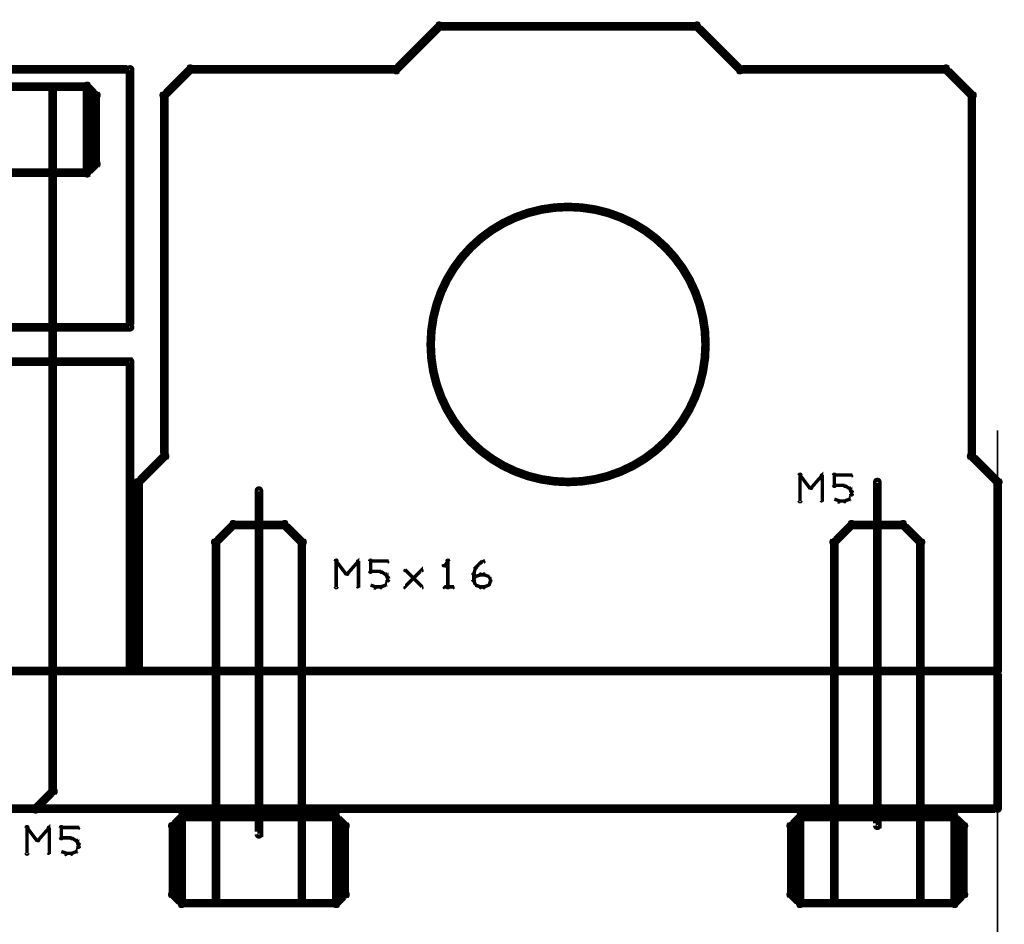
# Model space of a CAD drawing. Extents: x 26 to 524, y 33 to 520.
# Tile 14 of 95: x 174 to 231, y 64 to 117. Entities that reach past the tile are written whole.
import ezdxf

# ---------------------------------------------------------------- set-up
doc = ezdxf.new("R2010")
doc.units = 0
for name, color, linetype in [('BOTTOM', 22, 'CONTINUOUS'), ('DIMENSIONS', 3, 'CONTINUOUS'), ('DRAWING', 1, 'CONTINUOUS'), ('OUTLINES', 5, 'CONTINUOUS')]:
    doc.layers.add(name, color=color, linetype=linetype)

msp = doc.modelspace()

# ---------------------------------------------------------------- linework, layer by layer
at = {"layer": 'BOTTOM', "color": 251}
msp.add_lwpolyline([(205.5, 105.9, 0.3, 0.3, 1), (205.5, 106.1, 0, 0, 0), (205.5, 106, 0, 0, 0), (205.5, 106, 0.5, 0.5, 1), (205.5, 90, 0, 0, 0), (205.5, 90, 0.3, 0.3, 0), (205.5, 89.9, 0.3, 0.3, 1), (205.5, 90.1, 0, 0, 0), (205.5, 90.1, 0.3, 0.3, 1), (205.5, 89.9, 0, 0, 0), (205.5, 90, 0, 0, 0), (205.5, 90, 0.5, 0.5, 1), (205.5, 106, 0.5, 0.5, 0), (205.5, 106, 0, 0, 0), (205.5, 106, 0.3, 0.3, 0), (205.5, 106.1, 0.3, 0.3, 1), (205.5, 105.9, 0, 0, 0)], format="xyseb", close=True, dxfattribs=at)
at = {"layer": 'DIMENSIONS', "color": 94}
msp.add_lwpolyline([(230.5, 93, 0.1, 0.1, 1), (230.5, 93, 0, 0, 0), (230.5, 93, 0, 0, 0), (230.5, 93, 0.1, 0.1, 0), (230.5, 43.5, 0.1, 0.1, 0), (230.5, 43.5, 0, 0, 0), (230.5, 43.5, 0.1, 0.1, 0), (230.5, 43.5, 0.1, 0.1, 1), (230.5, 43.5, 0, 0, 0)], format="xyseb", dxfattribs=at)
at = {"layer": 'DRAWING', "color": 2}
for points in [[(223.6, 90, 0.3, 0.3, 1), (223.4, 90, 0, 0, 0), (223.5, 90, 0, 0, 0), (223.5, 90, 0.5, 0.5, 0), (223.5, 70, 0.5, 0.5, 0), (223.5, 70, 0, 0, 0), (223.5, 70, 0.3, 0.3, 0), (223.4, 70, 0.3, 0.3, 1), (223.6, 70, 0, 0, 0)], [(187.6, 89.5, 0.3, 0.3, 1), (187.4, 89.5, 0, 0, 0), (187.5, 89.5, 0, 0, 0), (187.5, 89.5, 0.5, 0.5, 0), (187.5, 69.5, 0.5, 0.5, 0), (187.5, 69.5, 0, 0, 0), (187.5, 69.5, 0.3, 0.3, 0), (187.4, 69.5, 0.3, 0.3, 1), (187.6, 69.5, 0, 0, 0)], [(75.5, 71, 0.5, 0.5, 0), (230.5, 71, 0, 0, 0), (230.5, 71, 0.3, 0.3, 0), (230.5, 70.9, 0.3, 0.3, 1), (230.5, 71.1, 0, 0, 0), (230.4, 71, 0.3, 0.3, 1), (230.6, 71, 0, 0, 0), (230.5, 71, 0, 0, 0), (230.5, 71, 0.5, 0.5, 0), (230.5, 79, 0, 0, 0), (230.5, 79, 0.3, 0.3, 0), (230.6, 79, 0.3, 0.3, 1), (230.4, 79, 0, 0, 0), (230.5, 78.9, 0.3, 0.3, 1), (230.5, 79.1, 0, 0, 0), (230.5, 79, 0, 0, 0), (230.5, 79, 0.5, 0.5, 0), (75.5, 79, 0, 0, 0)], [(173.9, 68.4, 0.1, 0.1, 1), (174.1, 68.4, 0, 0, 0), (174, 68.4, 0, 0, 0), (174, 68.4, 0.2, 0.2, 0), (174, 69.9, 0.2, 0.2, 0), (174, 69.9, 0, 0, 0), (174, 69.9, 0.1, 0.1, 0), (174.1, 69.9, 0.1, 0.1, 1), (173.9, 69.9, 0, 0, 0)], [(174, 69.9, 0.1, 0.1, 1), (174, 69.8, 0, 0, 0), (174, 69.9, 0, 0, 0), (174, 69.9, 0.2, 0.2, 0), (174.6, 69.1, 0.2, 0.2, 0), (174.6, 69.1, 0, 0, 0), (174.6, 69.1, 0.1, 0.1, 0), (174.6, 69.1, 0.1, 0.1, 1), (174.7, 69.2, 0, 0, 0)], [(174.6, 69.2, 0.1, 0.1, 1), (174.7, 69.1, 0, 0, 0), (174.6, 69.1, 0, 0, 0), (174.6, 69.1, 0.2, 0.2, 0), (175.3, 69.9, 0.2, 0.2, 0), (175.3, 69.9, 0, 0, 0), (175.3, 69.9, 0.1, 0.1, 0), (175.3, 69.8, 0.1, 0.1, 1), (175.2, 69.9, 0, 0, 0)], [(175.3, 69.9, 0.1, 0.1, 1), (175.2, 69.9, 0, 0, 0), (175.3, 69.9, 0, 0, 0), (175.3, 69.9, 0.2, 0.2, 0), (175.3, 68.4, 0.2, 0.2, 0), (175.3, 68.4, 0, 0, 0), (175.3, 68.4, 0.1, 0.1, 0), (175.2, 68.4, 0.1, 0.1, 1), (175.3, 68.4, 0, 0, 0)], [(175.9, 69.3, 0.1, 0.1, 1), (176.1, 69.3, 0, 0, 0), (176, 69.3, 0, 0, 0), (176, 69.3, 0.2, 0.2, 0), (176, 69.9, 0.2, 0.2, 0), (176, 69.9, 0, 0, 0), (176, 69.9, 0.1, 0.1, 0), (176.1, 69.9, 0.1, 0.1, 1), (175.9, 69.9, 0, 0, 0)], [(176, 69.9, 0.1, 0.1, 1), (176, 69.8, 0, 0, 0), (176, 69.9, 0, 0, 0), (176, 69.9, 0.2, 0.2, 0), (177, 69.9, 0.2, 0.2, 0), (177, 69.9, 0, 0, 0), (177, 69.9, 0.1, 0.1, 0), (177, 69.8, 0.1, 0.1, 1), (177, 69.9, 0, 0, 0)], [(176.6, 69.2, 0.1, 0.1, 1), (176.6, 69.3, 0, 0, 0), (176.6, 69.3, 0, 0, 0), (176.6, 69.3, 0.2, 0.2, 0), (176, 69.3, 0.2, 0.2, 0), (176, 69.3, 0, 0, 0), (176, 69.3, 0.1, 0.1, 0), (176, 69.3, 0.1, 0.1, 1), (176, 69.2, 0, 0, 0)], [(176.9, 69.1, 0.1, 0.1, 1), (176.9, 69.2, 0, 0, 0), (176.9, 69.1, 0, 0, 0), (176.9, 69.1, 0.2, 0.2, 0), (176.6, 69.3, 0.2, 0.2, 0), (176.6, 69.3, 0, 0, 0), (176.6, 69.3, 0.1, 0.1, 0), (176.6, 69.3, 0.1, 0.1, 1), (176.6, 69.2, 0, 0, 0)], [(176.8, 68.5, 0.1, 0.1, 1), (176.9, 68.5, 0, 0, 0), (176.9, 68.5, 0, 0, 0), (176.9, 68.5, 0.2, 0.2, 0), (177, 68.8, 0.2, 0.2, 0), (177, 68.8, 0, 0, 0), (177, 68.8, 0.1, 0.1, 0), (177, 68.7, 0.1, 0.1, 1), (177, 68.8, 0, 0, 0)], [(177, 68.9, 0.1, 0.1, 1), (177, 68.9, 0, 0, 0), (177, 68.9, 0, 0, 0), (177, 68.9, 0.2, 0.2, 0), (176.9, 69.1, 0.2, 0.2, 0), (176.9, 69.1, 0, 0, 0), (176.9, 69.1, 0.1, 0.1, 0), (176.9, 69.1, 0.1, 0.1, 1), (176.8, 69.1, 0, 0, 0)], [(176.9, 68.8, 0.1, 0.1, 1), (177.1, 68.8, 0, 0, 0), (177, 68.8, 0, 0, 0), (177, 68.8, 0.2, 0.2, 0), (177, 68.9, 0.2, 0.2, 0), (177, 68.9, 0, 0, 0), (177, 68.9, 0.1, 0.1, 0), (177.1, 68.9, 0.1, 0.1, 1), (176.9, 68.9, 0, 0, 0)], [(176, 68.5, 0.1, 0.1, 1), (176, 68.5, 0, 0, 0), (176, 68.5, 0, 0, 0), (176, 68.5, 0.2, 0.2, 0), (176.3, 68.4, 0.2, 0.2, 0), (176.3, 68.4, 0, 0, 0), (176.3, 68.4, 0.1, 0.1, 0), (176.2, 68.3, 0.1, 0.1, 1), (176.3, 68.4, 0, 0, 0)], [(176.3, 68.4, 0.1, 0.1, 1), (176.3, 68.3, 0, 0, 0), (176.3, 68.4, 0, 0, 0), (176.3, 68.4, 0.2, 0.2, 0), (176.6, 68.4, 0.2, 0.2, 0), (176.6, 68.4, 0, 0, 0), (176.6, 68.4, 0.1, 0.1, 0), (176.6, 68.3, 0.1, 0.1, 1), (176.6, 68.4, 0, 0, 0)], [(176.6, 68.4, 0.1, 0.1, 1), (176.6, 68.3, 0, 0, 0), (176.6, 68.4, 0, 0, 0), (176.6, 68.4, 0.2, 0.2, 0), (176.9, 68.5, 0.2, 0.2, 0), (176.9, 68.5, 0, 0, 0), (176.9, 68.5, 0.1, 0.1, 0), (176.9, 68.5, 0.1, 0.1, 1), (176.9, 68.5, 0, 0, 0)]]:
    msp.add_lwpolyline(points, format="xyseb", dxfattribs=at)
at = {"layer": 'OUTLINES', "color": 11}
for points in [[(230.4, 89.9, 0.3, 0.3, 1), (230.6, 90.1, 0, 0, 0), (230.5, 90, 0, 0, 0), (230.5, 90, 0.5, 0.5, 0), (229, 91.5, 0, 0, 0), (229, 91.5, 0.3, 0.3, 0), (229.1, 91.6, 0.3, 0.3, 1), (228.9, 91.4, 0, 0, 0), (228.9, 91.5, 0.3, 0.3, 1), (229.1, 91.5, 0, 0, 0), (229, 91.5, 0, 0, 0), (229, 91.5, 0.5, 0.5, 0), (229, 112.5, 0, 0, 0), (229, 112.5, 0.3, 0.3, 0), (229.1, 112.5, 0.3, 0.3, 1), (228.9, 112.5, 0, 0, 0), (228.9, 112.4, 0.3, 0.3, 1), (229.1, 112.6, 0, 0, 0), (229, 112.5, 0, 0, 0), (229, 112.5, 0.5, 0.5, 0), (227.5, 114, 0, 0, 0), (227.5, 114, 0.3, 0.3, 0), (227.6, 114.1, 0.3, 0.3, 1), (227.4, 113.9, 0, 0, 0), (227.5, 113.9, 0.3, 0.3, 1), (227.5, 114.1, 0, 0, 0), (227.5, 114, 0, 0, 0), (227.5, 114, 0.5, 0.5, 0), (215.5, 114, 0, 0, 0), (215.5, 114, 0.3, 0.3, 0), (215.5, 114.1, 0.3, 0.3, 1), (215.5, 113.9, 0, 0, 0), (215.4, 113.9, 0.3, 0.3, 1), (215.6, 114.1, 0, 0, 0), (215.5, 114, 0, 0, 0), (215.5, 114, 0.5, 0.5, 0), (213, 116.5, 0, 0, 0), (213, 116.5, 0.3, 0.3, 0), (213.1, 116.6, 0.3, 0.3, 1), (212.9, 116.4, 0, 0, 0), (213, 116.4, 0.3, 0.3, 1), (213, 116.6, 0, 0, 0), (213, 116.5, 0, 0, 0), (213, 116.5, 0.5, 0.5, 0), (198, 116.5, 0, 0, 0), (198, 116.5, 0.3, 0.3, 0), (198, 116.6, 0.3, 0.3, 1), (198, 116.4, 0, 0, 0), (198.1, 116.4, 0.3, 0.3, 1), (197.9, 116.6, 0, 0, 0), (198, 116.5, 0, 0, 0), (198, 116.5, 0.5, 0.5, 0), (195.5, 114, 0, 0, 0), (195.5, 114, 0.3, 0.3, 0), (195.4, 114.1, 0.3, 0.3, 1), (195.6, 113.9, 0, 0, 0), (195.5, 113.9, 0.3, 0.3, 1), (195.5, 114.1, 0, 0, 0), (195.5, 114, 0, 0, 0), (195.5, 114, 0.5, 0.5, 0), (183.5, 114, 0, 0, 0), (183.5, 114, 0.3, 0.3, 0), (183.5, 114.1, 0.3, 0.3, 1), (183.5, 113.9, 0, 0, 0), (183.6, 113.9, 0.3, 0.3, 1), (183.4, 114.1, 0, 0, 0), (183.5, 114, 0, 0, 0), (183.5, 114, 0.5, 0.5, 0), (182, 112.5, 0, 0, 0), (182, 112.5, 0.3, 0.3, 0), (181.9, 112.6, 0.3, 0.3, 1), (182.1, 112.4, 0, 0, 0), (182.1, 112.5, 0.3, 0.3, 1), (181.9, 112.5, 0, 0, 0), (182, 112.5, 0, 0, 0), (182, 112.5, 0.5, 0.5, 0), (182, 91.5, 0, 0, 0), (182, 91.5, 0.3, 0.3, 0), (181.9, 91.5, 0.3, 0.3, 1), (182.1, 91.5, 0, 0, 0), (182.1, 91.4, 0.3, 0.3, 1), (181.9, 91.6, 0, 0, 0), (182, 91.5, 0, 0, 0), (182, 91.5, 0.5, 0.5, 0), (180.5, 90, 0, 0, 0), (180.5, 90, 0.3, 0.3, 0), (180.4, 90.1, 0.3, 0.3, 1), (180.6, 89.9, 0, 0, 0), (180.6, 90, 0.3, 0.3, 1), (180.4, 90, 0, 0, 0), (180.5, 90, 0, 0, 0), (180.5, 90, 0.5, 0.5, 0), (180.5, 79, 0, 0, 0), (180.5, 79, 0.3, 0.3, 0), (180.4, 79, 0.3, 0.3, 1), (180.6, 79, 0, 0, 0), (180.5, 79.1, 0.3, 0.3, 1), (180.5, 78.9, 0, 0, 0), (180.5, 79, 0, 0, 0), (180.5, 79, 0.5, 0.5, 0), (230.5, 79, 0, 0, 0), (230.5, 79, 0.3, 0.3, 0), (230.5, 78.9, 0.3, 0.3, 1), (230.5, 79.1, 0, 0, 0), (230.4, 79, 0.3, 0.3, 1), (230.6, 79, 0, 0, 0), (230.5, 79, 0, 0, 0), (230.5, 79, 0.5, 0.5, 0), (230.5, 90, 0.5, 0.5, 0), (230.5, 90, 0, 0, 0), (230.5, 90, 0.3, 0.3, 0), (230.6, 90, 0.3, 0.3, 1), (230.4, 90, 0, 0, 0)], [(175.6, 108, 0.3, 0.3, -1), (175.4, 108, 0, 0, 0), (175.5, 108, 0, 0, 0), (175.5, 108, 0.5, 0.5, 0), (175.5, 113, 0, 0, 0), (175.5, 113, 0.3, 0.3, 0), (175.4, 113, 0.3, 0.3, -1), (175.6, 113, 0, 0, 0), (175.5, 112.9, 0.3, 0.3, -1), (175.5, 113.1, 0, 0, 0), (175.5, 113, 0, 0, 0), (175.5, 113, 0.5, 0.5, 0), (177.5, 113, 0, 0, 0), (177.5, 113, 0.3, 0.3, 0), (177.5, 113.1, 0.3, 0.3, -1), (177.5, 112.9, 0, 0, 0), (177.4, 113, 0.3, 0.3, -1), (177.6, 113, 0, 0, 0), (177.5, 113, 0, 0, 0), (177.5, 113, 0.5, 0.5, 0), (177.5, 108, 0, 0, 0), (177.5, 108, 0.3, 0.3, 0), (177.6, 108, 0.3, 0.3, -1), (177.4, 108, 0, 0, 0), (177.5, 108.1, 0.3, 0.3, -1), (177.5, 107.9, 0, 0, 0), (177.5, 108, 0, 0, 0), (177.5, 108, 0.5, 0.5, 0), (175.5, 108, 0.5, 0.5, 0), (175.5, 108, 0, 0, 0), (175.5, 108, 0.3, 0.3, 0), (175.5, 107.9, 0.3, 0.3, -1), (175.5, 108.1, 0, 0, 0)], [(189.9, 70.5, 0.3, 0.3, 1), (190.1, 70.5, 0, 0, 0), (190, 70.5, 0, 0, 0), (190, 70.5, 0.5, 0.5, 0), (190, 86.5, 0, 0, 0), (190, 86.5, 0.3, 0.3, 0), (190.1, 86.5, 0.3, 0.3, 1), (189.9, 86.5, 0, 0, 0), (189.9, 86.4, 0.3, 0.3, 1), (190.1, 86.6, 0, 0, 0), (190, 86.5, 0, 0, 0), (190, 86.5, 0.5, 0.5, 0), (189, 87.5, 0, 0, 0), (189, 87.5, 0.3, 0.3, 0), (189.1, 87.6, 0.3, 0.3, 1), (188.9, 87.4, 0, 0, 0), (189, 87.4, 0.3, 0.3, 1), (189, 87.6, 0, 0, 0), (189, 87.5, 0, 0, 0), (189, 87.5, 0.5, 0.5, 0), (186, 87.5, 0, 0, 0), (186, 87.5, 0.3, 0.3, 0), (186, 87.6, 0.3, 0.3, 1), (186, 87.4, 0, 0, 0), (186.1, 87.4, 0.3, 0.3, 1), (185.9, 87.6, 0, 0, 0), (186, 87.5, 0, 0, 0), (186, 87.5, 0.5, 0.5, 0), (185, 86.5, 0, 0, 0), (185, 86.5, 0.3, 0.3, 0), (184.9, 86.6, 0.3, 0.3, 1), (185.1, 86.4, 0, 0, 0), (185.1, 86.5, 0.3, 0.3, 1), (184.9, 86.5, 0, 0, 0), (185, 86.5, 0, 0, 0), (185, 86.5, 0.5, 0.5, 0), (185, 70.5, 0, 0, 0), (185, 70.5, 0.3, 0.3, 0), (184.9, 70.5, 0.3, 0.3, 1), (185.1, 70.5, 0, 0, 0), (185, 70.6, 0.3, 0.3, 1), (185, 70.4, 0, 0, 0), (185, 70.5, 0, 0, 0), (185, 70.5, 0.5, 0.5, 0), (190, 70.5, 0.5, 0.5, 0), (190, 70.5, 0, 0, 0), (190, 70.5, 0.3, 0.3, 0), (190, 70.4, 0.3, 0.3, 1), (190, 70.6, 0, 0, 0)], [(225.9, 70.5, 0.3, 0.3, 1), (226.1, 70.5, 0, 0, 0), (226, 70.5, 0, 0, 0), (226, 70.5, 0.5, 0.5, 0), (226, 86.5, 0, 0, 0), (226, 86.5, 0.3, 0.3, 0), (226.1, 86.5, 0.3, 0.3, 1), (225.9, 86.5, 0, 0, 0), (225.9, 86.4, 0.3, 0.3, 1), (226.1, 86.6, 0, 0, 0), (226, 86.5, 0, 0, 0), (226, 86.5, 0.5, 0.5, 0), (225, 87.5, 0, 0, 0), (225, 87.5, 0.3, 0.3, 0), (225.1, 87.6, 0.3, 0.3, 1), (224.9, 87.4, 0, 0, 0), (225, 87.4, 0.3, 0.3, 1), (225, 87.6, 0, 0, 0), (225, 87.5, 0, 0, 0), (225, 87.5, 0.5, 0.5, 0), (222, 87.5, 0, 0, 0), (222, 87.5, 0.3, 0.3, 0), (222, 87.6, 0.3, 0.3, 1), (222, 87.4, 0, 0, 0), (222.1, 87.4, 0.3, 0.3, 1), (221.9, 87.6, 0, 0, 0), (222, 87.5, 0, 0, 0), (222, 87.5, 0.5, 0.5, 0), (221, 86.5, 0, 0, 0), (221, 86.5, 0.3, 0.3, 0), (220.9, 86.6, 0.3, 0.3, 1), (221.1, 86.4, 0, 0, 0), (221.1, 86.5, 0.3, 0.3, 1), (220.9, 86.5, 0, 0, 0), (221, 86.5, 0, 0, 0), (221, 86.5, 0.5, 0.5, 0), (221, 70.5, 0, 0, 0), (221, 70.5, 0.3, 0.3, 0), (220.9, 70.5, 0.3, 0.3, 1), (221.1, 70.5, 0, 0, 0), (221, 70.6, 0.3, 0.3, 1), (221, 70.4, 0, 0, 0), (221, 70.5, 0, 0, 0), (221, 70.5, 0.5, 0.5, 0), (226, 70.5, 0.5, 0.5, 0), (226, 70.5, 0, 0, 0), (226, 70.5, 0.3, 0.3, 0), (226, 70.4, 0.3, 0.3, 1), (226, 70.6, 0, 0, 0)], [(182.6, 70, 0.3, 0.3, 1), (182.4, 70, 0, 0, 0), (182.5, 70, 0, 0, 0), (182.5, 70, 0.5, 0.5, 0), (182.5, 66, 0, 0, 0), (182.5, 66, 0.3, 0.3, 0), (182.4, 66, 0.3, 0.3, 1), (182.6, 66, 0, 0, 0), (182.6, 66.1, 0.3, 0.3, 1), (182.4, 65.9, 0, 0, 0), (182.5, 66, 0, 0, 0), (182.5, 66, 0.5, 0.5, 0), (183, 65.5, 0, 0, 0), (183, 65.5, 0.3, 0.3, 0), (182.9, 65.4, 0.3, 0.3, 1), (183.1, 65.6, 0, 0, 0), (183, 65.6, 0.3, 0.3, 1), (183, 65.4, 0, 0, 0), (183, 65.5, 0, 0, 0), (183, 65.5, 0.5, 0.5, 0), (192, 65.5, 0, 0, 0), (192, 65.5, 0.3, 0.3, 0), (192, 65.4, 0.3, 0.3, 1), (192, 65.6, 0, 0, 0), (191.9, 65.6, 0.3, 0.3, 1), (192.1, 65.4, 0, 0, 0), (192, 65.5, 0, 0, 0), (192, 65.5, 0.5, 0.5, 0), (192.5, 66, 0, 0, 0), (192.5, 66, 0.3, 0.3, 0), (192.6, 65.9, 0.3, 0.3, 1), (192.4, 66.1, 0, 0, 0), (192.4, 66, 0.3, 0.3, 1), (192.6, 66, 0, 0, 0), (192.5, 66, 0, 0, 0), (192.5, 66, 0.5, 0.5, 0), (192.5, 70, 0, 0, 0), (192.5, 70, 0.3, 0.3, 0), (192.6, 70, 0.3, 0.3, 1), (192.4, 70, 0, 0, 0), (192.4, 69.9, 0.3, 0.3, 1), (192.6, 70.1, 0, 0, 0), (192.5, 70, 0, 0, 0), (192.5, 70, 0.5, 0.5, 0), (192, 70.5, 0, 0, 0), (192, 70.5, 0.3, 0.3, 0), (192.1, 70.6, 0.3, 0.3, 1), (191.9, 70.4, 0, 0, 0), (192, 70.4, 0.3, 0.3, 1), (192, 70.6, 0, 0, 0), (192, 70.5, 0, 0, 0), (192, 70.5, 0.5, 0.5, 0), (183, 70.5, 0, 0, 0), (183, 70.5, 0.3, 0.3, 0), (183, 70.6, 0.3, 0.3, 1), (183, 70.4, 0, 0, 0), (183.1, 70.4, 0.3, 0.3, 1), (182.9, 70.6, 0, 0, 0), (183, 70.5, 0, 0, 0), (183, 70.5, 0.5, 0.5, 0), (182.5, 70, 0.5, 0.5, 0), (182.5, 70, 0, 0, 0), (182.5, 70, 0.3, 0.3, 0), (182.4, 70.1, 0.3, 0.3, 1), (182.6, 69.9, 0, 0, 0)], [(183.1, 70.5, 0.3, 0.3, 1), (182.9, 70.5, 0, 0, 0), (183, 70.5, 0, 0, 0), (183, 70.5, 0.5, 0.5, 0), (183, 65.5, 0, 0, 0), (183, 65.5, 0.3, 0.3, 0), (182.9, 65.5, 0.3, 0.3, 1), (183.1, 65.5, 0, 0, 0), (183, 65.6, 0.3, 0.3, 1), (183, 65.4, 0, 0, 0), (183, 65.5, 0, 0, 0), (183, 65.5, 0.5, 0.5, 0), (185, 65.5, 0, 0, 0), (185, 65.5, 0.3, 0.3, 0), (185, 65.4, 0.3, 0.3, 1), (185, 65.6, 0, 0, 0), (184.9, 65.5, 0.3, 0.3, 1), (185.1, 65.5, 0, 0, 0), (185, 65.5, 0, 0, 0), (185, 65.5, 0.5, 0.5, 0), (185, 70.5, 0, 0, 0), (185, 70.5, 0.3, 0.3, 0), (185.1, 70.5, 0.3, 0.3, 1), (184.9, 70.5, 0, 0, 0), (185, 70.4, 0.3, 0.3, 1), (185, 70.6, 0, 0, 0), (185, 70.5, 0, 0, 0), (185, 70.5, 0.5, 0.5, 0), (183, 70.5, 0.5, 0.5, 0), (183, 70.5, 0, 0, 0), (183, 70.5, 0.3, 0.3, 0), (183, 70.6, 0.3, 0.3, 1), (183, 70.4, 0, 0, 0)], [(190.1, 70.5, 0.3, 0.3, 1), (189.9, 70.5, 0, 0, 0), (190, 70.5, 0, 0, 0), (190, 70.5, 0.5, 0.5, 0), (190, 65.5, 0, 0, 0), (190, 65.5, 0.3, 0.3, 0), (189.9, 65.5, 0.3, 0.3, 1), (190.1, 65.5, 0, 0, 0), (190, 65.6, 0.3, 0.3, 1), (190, 65.4, 0, 0, 0), (190, 65.5, 0, 0, 0), (190, 65.5, 0.5, 0.5, 0), (192, 65.5, 0, 0, 0), (192, 65.5, 0.3, 0.3, 0), (192, 65.4, 0.3, 0.3, 1), (192, 65.6, 0, 0, 0), (191.9, 65.5, 0.3, 0.3, 1), (192.1, 65.5, 0, 0, 0), (192, 65.5, 0, 0, 0), (192, 65.5, 0.5, 0.5, 0), (192, 70.5, 0, 0, 0), (192, 70.5, 0.3, 0.3, 0), (192.1, 70.5, 0.3, 0.3, 1), (191.9, 70.5, 0, 0, 0), (192, 70.4, 0.3, 0.3, 1), (192, 70.6, 0, 0, 0), (192, 70.5, 0, 0, 0), (192, 70.5, 0.5, 0.5, 0), (190, 70.5, 0.5, 0.5, 0), (190, 70.5, 0, 0, 0), (190, 70.5, 0.3, 0.3, 0), (190, 70.6, 0.3, 0.3, 1), (190, 70.4, 0, 0, 0)], [(218.6, 70, 0.3, 0.3, 1), (218.4, 70, 0, 0, 0), (218.5, 70, 0, 0, 0), (218.5, 70, 0.5, 0.5, 0), (218.5, 66, 0, 0, 0), (218.5, 66, 0.3, 0.3, 0), (218.4, 66, 0.3, 0.3, 1), (218.6, 66, 0, 0, 0), (218.6, 66.1, 0.3, 0.3, 1), (218.4, 65.9, 0, 0, 0), (218.5, 66, 0, 0, 0), (218.5, 66, 0.5, 0.5, 0), (219, 65.5, 0, 0, 0), (219, 65.5, 0.3, 0.3, 0), (218.9, 65.4, 0.3, 0.3, 1), (219.1, 65.6, 0, 0, 0), (219, 65.6, 0.3, 0.3, 1), (219, 65.4, 0, 0, 0), (219, 65.5, 0, 0, 0), (219, 65.5, 0.5, 0.5, 0), (228, 65.5, 0, 0, 0), (228, 65.5, 0.3, 0.3, 0), (228, 65.4, 0.3, 0.3, 1), (228, 65.6, 0, 0, 0), (227.9, 65.6, 0.3, 0.3, 1), (228.1, 65.4, 0, 0, 0), (228, 65.5, 0, 0, 0), (228, 65.5, 0.5, 0.5, 0), (228.5, 66, 0, 0, 0), (228.5, 66, 0.3, 0.3, 0), (228.6, 65.9, 0.3, 0.3, 1), (228.4, 66.1, 0, 0, 0), (228.4, 66, 0.3, 0.3, 1), (228.6, 66, 0, 0, 0), (228.5, 66, 0, 0, 0), (228.5, 66, 0.5, 0.5, 0), (228.5, 70, 0, 0, 0), (228.5, 70, 0.3, 0.3, 0), (228.6, 70, 0.3, 0.3, 1), (228.4, 70, 0, 0, 0), (228.4, 69.9, 0.3, 0.3, 1), (228.6, 70.1, 0, 0, 0), (228.5, 70, 0, 0, 0), (228.5, 70, 0.5, 0.5, 0), (228, 70.5, 0, 0, 0), (228, 70.5, 0.3, 0.3, 0), (228.1, 70.6, 0.3, 0.3, 1), (227.9, 70.4, 0, 0, 0), (228, 70.4, 0.3, 0.3, 1), (228, 70.6, 0, 0, 0), (228, 70.5, 0, 0, 0), (228, 70.5, 0.5, 0.5, 0), (219, 70.5, 0, 0, 0), (219, 70.5, 0.3, 0.3, 0), (219, 70.6, 0.3, 0.3, 1), (219, 70.4, 0, 0, 0), (219.1, 70.4, 0.3, 0.3, 1), (218.9, 70.6, 0, 0, 0), (219, 70.5, 0, 0, 0), (219, 70.5, 0.5, 0.5, 0), (218.5, 70, 0.5, 0.5, 0), (218.5, 70, 0, 0, 0), (218.5, 70, 0.3, 0.3, 0), (218.4, 70.1, 0.3, 0.3, 1), (218.6, 69.9, 0, 0, 0)], [(219.1, 70.5, 0.3, 0.3, 1), (218.9, 70.5, 0, 0, 0), (219, 70.5, 0, 0, 0), (219, 70.5, 0.5, 0.5, 0), (219, 65.5, 0, 0, 0), (219, 65.5, 0.3, 0.3, 0), (218.9, 65.5, 0.3, 0.3, 1), (219.1, 65.5, 0, 0, 0), (219, 65.6, 0.3, 0.3, 1), (219, 65.4, 0, 0, 0), (219, 65.5, 0, 0, 0), (219, 65.5, 0.5, 0.5, 0), (221, 65.5, 0, 0, 0), (221, 65.5, 0.3, 0.3, 0), (221, 65.4, 0.3, 0.3, 1), (221, 65.6, 0, 0, 0), (220.9, 65.5, 0.3, 0.3, 1), (221.1, 65.5, 0, 0, 0), (221, 65.5, 0, 0, 0), (221, 65.5, 0.5, 0.5, 0), (221, 70.5, 0, 0, 0), (221, 70.5, 0.3, 0.3, 0), (221.1, 70.5, 0.3, 0.3, 1), (220.9, 70.5, 0, 0, 0), (221, 70.4, 0.3, 0.3, 1), (221, 70.6, 0, 0, 0), (221, 70.5, 0, 0, 0), (221, 70.5, 0.5, 0.5, 0), (219, 70.5, 0.5, 0.5, 0), (219, 70.5, 0, 0, 0), (219, 70.5, 0.3, 0.3, 0), (219, 70.6, 0.3, 0.3, 1), (219, 70.4, 0, 0, 0)], [(226.1, 70.5, 0.3, 0.3, 1), (225.9, 70.5, 0, 0, 0), (226, 70.5, 0, 0, 0), (226, 70.5, 0.5, 0.5, 0), (226, 65.5, 0, 0, 0), (226, 65.5, 0.3, 0.3, 0), (225.9, 65.5, 0.3, 0.3, 1), (226.1, 65.5, 0, 0, 0), (226, 65.6, 0.3, 0.3, 1), (226, 65.4, 0, 0, 0), (226, 65.5, 0, 0, 0), (226, 65.5, 0.5, 0.5, 0), (228, 65.5, 0, 0, 0), (228, 65.5, 0.3, 0.3, 0), (228, 65.4, 0.3, 0.3, 1), (228, 65.6, 0, 0, 0), (227.9, 65.5, 0.3, 0.3, 1), (228.1, 65.5, 0, 0, 0), (228, 65.5, 0, 0, 0), (228, 65.5, 0.5, 0.5, 0), (228, 70.5, 0, 0, 0), (228, 70.5, 0.3, 0.3, 0), (228.1, 70.5, 0.3, 0.3, 1), (227.9, 70.5, 0, 0, 0), (228, 70.4, 0.3, 0.3, 1), (228, 70.6, 0, 0, 0), (228, 70.5, 0, 0, 0), (228, 70.5, 0.5, 0.5, 0), (226, 70.5, 0.5, 0.5, 0), (226, 70.5, 0, 0, 0), (226, 70.5, 0.3, 0.3, 0), (226, 70.6, 0.3, 0.3, 1), (226, 70.4, 0, 0, 0)]]:
    msp.add_lwpolyline(points, format="xyseb", close=True, dxfattribs=at)
for points in [[(126, 114, 0.5, 0.5, 0), (180, 114, 0, 0, 0), (180, 114, 0.3, 0.3, 0), (180, 114.1, 0.3, 0.3, -1), (180, 113.9, 0, 0, 0), (179.9, 114, 0.3, 0.3, -1), (180.1, 114, 0, 0, 0), (180, 114, 0, 0, 0), (180, 114, 0.5, 0.5, 0), (180, 99, 0, 0, 0), (180, 99, 0.3, 0.3, 0), (180.1, 99, 0.3, 0.3, -1), (179.9, 99, 0, 0, 0), (180, 98.9, 0.3, 0.3, 1), (180, 99.1, 0, 0, 0), (180, 99, 0, 0, 0), (180, 99, 0.5, 0.5, 0), (166, 99, 0, 0, 0)], [(168.5, 113, 0.5, 0.5, 0), (177.5, 113, 0, 0, 0), (177.5, 113, 0.3, 0.3, 0), (177.5, 113.1, 0.3, 0.3, -1), (177.5, 112.9, 0, 0, 0), (177.4, 112.9, 0.3, 0.3, -1), (177.6, 113.1, 0, 0, 0), (177.5, 113, 0, 0, 0), (177.5, 113, 0.5, 0.5, 0), (178, 112.5, 0, 0, 0), (178, 112.5, 0.3, 0.3, 0), (178.1, 112.6, 0.3, 0.3, -1), (177.9, 112.4, 0, 0, 0), (177.9, 112.5, 0.3, 0.3, -1), (178.1, 112.5, 0, 0, 0), (178, 112.5, 0, 0, 0), (178, 112.5, 0.5, 0.5, 0), (178, 108.5, 0, 0, 0), (178, 108.5, 0.3, 0.3, 0), (178.1, 108.5, 0.3, 0.3, -1), (177.9, 108.5, 0, 0, 0), (177.9, 108.6, 0.3, 0.3, -1), (178.1, 108.4, 0, 0, 0), (178, 108.5, 0, 0, 0), (178, 108.5, 0.5, 0.5, 0), (177.5, 108, 0, 0, 0), (177.5, 108, 0.3, 0.3, 0), (177.6, 107.9, 0.3, 0.3, -1), (177.4, 108.1, 0, 0, 0), (177.5, 108.1, 0.3, 0.3, -1), (177.5, 107.9, 0, 0, 0), (177.5, 108, 0, 0, 0), (177.5, 108, 0.5, 0.5, 0), (168.5, 108, 0, 0, 0)], [(171.5, 71, 0.5, 0.5, 0), (174.5, 71, 0, 0, 0), (174.5, 71, 0.3, 0.3, 0), (174.5, 70.9, 0.3, 0.3, 1), (174.5, 71.1, 0, 0, 0), (174.4, 71.1, 0.3, 0.3, 1), (174.6, 70.9, 0, 0, 0), (174.5, 71, 0, 0, 0), (174.5, 71, 0.5, 0.5, 0), (175.5, 72, 0, 0, 0), (175.5, 72, 0.3, 0.3, 0), (175.6, 71.9, 0.3, 0.3, 1), (175.4, 72.1, 0, 0, 0), (175.4, 72, 0.3, 0.3, 1), (175.6, 72, 0, 0, 0), (175.5, 72, 0, 0, 0), (175.5, 72, 0.5, 0.5, 0), (175.5, 108, 0, 0, 0), (175.5, 108, 0.3, 0.3, 0), (175.6, 108, 0.3, 0.3, 1), (175.4, 108, 0, 0, 0), (175.5, 107.9, 0.3, 0.3, 1), (175.5, 108.1, 0, 0, 0), (175.5, 108, 0, 0, 0), (175.5, 108, 0.5, 0.5, 0), (170.5, 108, 0.5, 0.5, 0)], [(166, 97, 0.5, 0.5, 0), (180, 97, 0, 0, 0), (180, 97, 0.3, 0.3, 0), (180, 96.9, 0.3, 0.3, 1), (180, 97.1, 0, 0, 0), (180.1, 97, 0.3, 0.3, 1), (179.9, 97, 0, 0, 0), (180, 97, 0, 0, 0), (180, 97, 0.5, 0.5, 0), (180, 79, 0, 0, 0), (180, 79, 0.3, 0.3, 0), (179.9, 79, 0.3, 0.3, 1), (180.1, 79, 0, 0, 0), (180, 79.1, 0.3, 0.3, -1), (180, 78.9, 0, 0, 0), (180, 79, 0, 0, 0), (180, 79, 0.5, 0.5, 0), (126, 79, 0.5, 0.5, 0)], [(218.9, 88.9, 0.1, 0.1, 1), (219.1, 88.9, 0, 0, 0), (219, 88.9, 0, 0, 0), (219, 88.9, 0.2, 0.2, 0), (219, 90.4, 0.2, 0.2, 0), (219, 90.4, 0, 0, 0), (219, 90.4, 0.1, 0.1, 0), (219.1, 90.4, 0.1, 0.1, 1), (218.9, 90.4, 0, 0, 0)], [(219, 90.4, 0.1, 0.1, 1), (219, 90.3, 0, 0, 0), (219, 90.4, 0, 0, 0), (219, 90.4, 0.2, 0.2, 0), (219.6, 89.6, 0.2, 0.2, 0), (219.6, 89.6, 0, 0, 0), (219.6, 89.6, 0.1, 0.1, 0), (219.6, 89.6, 0.1, 0.1, 1), (219.7, 89.7, 0, 0, 0)], [(219.6, 89.7, 0.1, 0.1, 1), (219.7, 89.6, 0, 0, 0), (219.6, 89.6, 0, 0, 0), (219.6, 89.6, 0.2, 0.2, 0), (220.3, 90.4, 0.2, 0.2, 0), (220.3, 90.4, 0, 0, 0), (220.3, 90.4, 0.1, 0.1, 0), (220.3, 90.3, 0.1, 0.1, 1), (220.2, 90.4, 0, 0, 0)], [(220.9, 89.8, 0.1, 0.1, 1), (221.1, 89.8, 0, 0, 0), (221, 89.8, 0, 0, 0), (221, 89.8, 0.2, 0.2, 0), (221, 90.4, 0.2, 0.2, 0), (221, 90.4, 0, 0, 0), (221, 90.4, 0.1, 0.1, 0), (221.1, 90.4, 0.1, 0.1, 1), (220.9, 90.4, 0, 0, 0)], [(220.3, 90.4, 0.1, 0.1, 1), (220.2, 90.4, 0, 0, 0), (220.3, 90.4, 0, 0, 0), (220.3, 90.4, 0.2, 0.2, 0), (220.3, 88.9, 0.2, 0.2, 0), (220.3, 88.9, 0, 0, 0), (220.3, 88.9, 0.1, 0.1, 0), (220.2, 88.9, 0.1, 0.1, 1), (220.3, 88.9, 0, 0, 0)], [(221, 90.4, 0.1, 0.1, 1), (221, 90.3, 0, 0, 0), (221, 90.4, 0, 0, 0), (221, 90.4, 0.2, 0.2, 0), (222, 90.4, 0.2, 0.2, 0), (222, 90.4, 0, 0, 0), (222, 90.4, 0.1, 0.1, 0), (222, 90.3, 0.1, 0.1, 1), (222, 90.4, 0, 0, 0)], [(221.6, 89.7, 0.1, 0.1, 1), (221.6, 89.8, 0, 0, 0), (221.6, 89.8, 0, 0, 0), (221.6, 89.8, 0.2, 0.2, 0), (221, 89.8, 0.2, 0.2, 0), (221, 89.8, 0, 0, 0), (221, 89.8, 0.1, 0.1, 0), (221, 89.8, 0.1, 0.1, 1), (221, 89.7, 0, 0, 0)], [(221.9, 89.6, 0.1, 0.1, 1), (221.9, 89.7, 0, 0, 0), (221.9, 89.6, 0, 0, 0), (221.9, 89.6, 0.2, 0.2, 0), (221.6, 89.8, 0.2, 0.2, 0), (221.6, 89.8, 0, 0, 0), (221.6, 89.8, 0.1, 0.1, 0), (221.6, 89.8, 0.1, 0.1, 1), (221.6, 89.7, 0, 0, 0)], [(221.8, 89, 0.1, 0.1, 1), (221.9, 89, 0, 0, 0), (221.9, 89, 0, 0, 0), (221.9, 89, 0.2, 0.2, 0), (222, 89.3, 0.2, 0.2, 0), (222, 89.3, 0, 0, 0), (222, 89.3, 0.1, 0.1, 0), (222, 89.2, 0.1, 0.1, 1), (222, 89.3, 0, 0, 0)], [(222, 89.4, 0.1, 0.1, 1), (222, 89.4, 0, 0, 0), (222, 89.4, 0, 0, 0), (222, 89.4, 0.2, 0.2, 0), (221.9, 89.6, 0.2, 0.2, 0), (221.9, 89.6, 0, 0, 0), (221.9, 89.6, 0.1, 0.1, 0), (221.9, 89.6, 0.1, 0.1, 1), (221.8, 89.6, 0, 0, 0)], [(221.9, 89.3, 0.1, 0.1, 1), (222.1, 89.3, 0, 0, 0), (222, 89.3, 0, 0, 0), (222, 89.3, 0.2, 0.2, 0), (222, 89.4, 0.2, 0.2, 0), (222, 89.4, 0, 0, 0), (222, 89.4, 0.1, 0.1, 0), (222.1, 89.4, 0.1, 0.1, 1), (221.9, 89.4, 0, 0, 0)], [(221, 89, 0.1, 0.1, 1), (221, 89, 0, 0, 0), (221, 89, 0, 0, 0), (221, 89, 0.2, 0.2, 0), (221.3, 88.9, 0.2, 0.2, 0), (221.3, 88.9, 0, 0, 0), (221.3, 88.9, 0.1, 0.1, 0), (221.2, 88.8, 0.1, 0.1, 1), (221.3, 88.9, 0, 0, 0)], [(221.3, 88.9, 0.1, 0.1, 1), (221.3, 88.8, 0, 0, 0), (221.3, 88.9, 0, 0, 0), (221.3, 88.9, 0.2, 0.2, 0), (221.6, 88.9, 0.2, 0.2, 0), (221.6, 88.9, 0, 0, 0), (221.6, 88.9, 0.1, 0.1, 0), (221.6, 88.8, 0.1, 0.1, 1), (221.6, 88.9, 0, 0, 0)], [(221.6, 88.9, 0.1, 0.1, 1), (221.6, 88.8, 0, 0, 0), (221.6, 88.9, 0, 0, 0), (221.6, 88.9, 0.2, 0.2, 0), (221.9, 89, 0.2, 0.2, 0), (221.9, 89, 0, 0, 0), (221.9, 89, 0.1, 0.1, 0), (221.9, 89, 0.1, 0.1, 1), (221.9, 89, 0, 0, 0)], [(191.9, 83.9, 0.1, 0.1, 1), (192.1, 83.9, 0, 0, 0), (192, 83.9, 0, 0, 0), (192, 83.9, 0.2, 0.2, 0), (192, 85.4, 0.2, 0.2, 0), (192, 85.4, 0, 0, 0), (192, 85.4, 0.1, 0.1, 0), (192.1, 85.4, 0.1, 0.1, 1), (191.9, 85.4, 0, 0, 0)], [(192, 85.4, 0.1, 0.1, 1), (192, 85.3, 0, 0, 0), (192, 85.4, 0, 0, 0), (192, 85.4, 0.2, 0.2, 0), (192.6, 84.6, 0.2, 0.2, 0), (192.6, 84.6, 0, 0, 0), (192.6, 84.6, 0.1, 0.1, 0), (192.6, 84.6, 0.1, 0.1, 1), (192.7, 84.7, 0, 0, 0)], [(192.6, 84.7, 0.1, 0.1, 1), (192.7, 84.6, 0, 0, 0), (192.6, 84.6, 0, 0, 0), (192.6, 84.6, 0.2, 0.2, 0), (193.3, 85.4, 0.2, 0.2, 0), (193.3, 85.4, 0, 0, 0), (193.3, 85.4, 0.1, 0.1, 0), (193.3, 85.3, 0.1, 0.1, 1), (193.2, 85.4, 0, 0, 0)], [(193.3, 85.4, 0.1, 0.1, 1), (193.2, 85.4, 0, 0, 0), (193.3, 85.4, 0, 0, 0), (193.3, 85.4, 0.2, 0.2, 0), (193.3, 83.9, 0.2, 0.2, 0), (193.3, 83.9, 0, 0, 0), (193.3, 83.9, 0.1, 0.1, 0), (193.2, 83.9, 0.1, 0.1, 1), (193.3, 83.9, 0, 0, 0)], [(193.9, 84.8, 0.1, 0.1, 1), (194.1, 84.8, 0, 0, 0), (194, 84.8, 0, 0, 0), (194, 84.8, 0.2, 0.2, 0), (194, 85.4, 0.2, 0.2, 0), (194, 85.4, 0, 0, 0), (194, 85.4, 0.1, 0.1, 0), (194.1, 85.4, 0.1, 0.1, 1), (193.9, 85.4, 0, 0, 0)], [(194, 85.4, 0.1, 0.1, 1), (194, 85.3, 0, 0, 0), (194, 85.4, 0, 0, 0), (194, 85.4, 0.2, 0.2, 0), (195, 85.4, 0.2, 0.2, 0), (195, 85.4, 0, 0, 0), (195, 85.4, 0.1, 0.1, 0), (195, 85.3, 0.1, 0.1, 1), (195, 85.4, 0, 0, 0)], [(198.5, 85.3, 0.1, 0.1, 1), (198.5, 85.4, 0, 0, 0), (198.5, 85.4, 0, 0, 0), (198.5, 85.4, 0.2, 0.2, 0), (198.3, 85.1, 0.2, 0.2, 0), (198.3, 85.1, 0, 0, 0), (198.3, 85.1, 0.1, 0.1, 0), (198.2, 85.2, 0.1, 0.1, 1), (198.3, 85.1, 0, 0, 0)], [(198.4, 83.9, 0.1, 0.1, 1), (198.6, 83.9, 0, 0, 0), (198.5, 83.9, 0, 0, 0), (198.5, 83.9, 0.2, 0.2, 0), (198.5, 85.4, 0.2, 0.2, 0), (198.5, 85.4, 0, 0, 0), (198.5, 85.4, 0.1, 0.1, 0), (198.6, 85.4, 0.1, 0.1, 1), (198.4, 85.4, 0, 0, 0)], [(200.1, 85, 0.1, 0.1, 1), (200.2, 85, 0, 0, 0), (200.1, 85, 0, 0, 0), (200.1, 85, 0.2, 0.2, 0), (200.4, 85.3, 0.2, 0.2, 0), (200.4, 85.3, 0, 0, 0), (200.4, 85.3, 0.1, 0.1, 0), (200.4, 85.2, 0.1, 0.1, 1), (200.3, 85.3, 0, 0, 0)], [(200.4, 85.3, 0.1, 0.1, 1), (200.4, 85.2, 0, 0, 0), (200.4, 85.3, 0, 0, 0), (200.4, 85.3, 0.2, 0.2, 0), (200.6, 85.4, 0.2, 0.2, 0), (200.6, 85.4, 0, 0, 0), (200.6, 85.4, 0.1, 0.1, 0), (200.6, 85.3, 0.1, 0.1, 1), (200.6, 85.4, 0, 0, 0)], [(194.6, 84.7, 0.1, 0.1, 1), (194.6, 84.8, 0, 0, 0), (194.6, 84.8, 0, 0, 0), (194.6, 84.8, 0.2, 0.2, 0), (194, 84.8, 0.2, 0.2, 0), (194, 84.8, 0, 0, 0), (194, 84.8, 0.1, 0.1, 0), (194, 84.8, 0.1, 0.1, 1), (194, 84.7, 0, 0, 0)], [(194.9, 84.6, 0.1, 0.1, 1), (194.9, 84.7, 0, 0, 0), (194.9, 84.6, 0, 0, 0), (194.9, 84.6, 0.2, 0.2, 0), (194.6, 84.8, 0.2, 0.2, 0), (194.6, 84.8, 0, 0, 0), (194.6, 84.8, 0.1, 0.1, 0), (194.6, 84.8, 0.1, 0.1, 1), (194.6, 84.7, 0, 0, 0)], [(196, 83.9, 0.1, 0.1, 1), (196, 83.8, 0, 0, 0), (196, 83.9, 0, 0, 0), (196, 83.9, 0.2, 0.2, 0), (197, 84.9, 0.2, 0.2, 0), (197, 84.9, 0, 0, 0), (197, 84.9, 0.1, 0.1, 0), (197, 84.8, 0.1, 0.1, 1), (197, 84.9, 0, 0, 0)], [(197, 83.8, 0.1, 0.1, 1), (197, 83.9, 0, 0, 0), (197, 83.9, 0, 0, 0), (197, 83.9, 0.2, 0.2, 0), (196, 84.9, 0.2, 0.2, 0), (196, 84.9, 0, 0, 0), (196, 84.9, 0.1, 0.1, 0), (196, 84.9, 0.1, 0.1, 1), (196, 84.8, 0, 0, 0)], [(200, 84.6, 0.1, 0.1, 1), (200, 84.6, 0, 0, 0), (200, 84.6, 0, 0, 0), (200, 84.6, 0.2, 0.2, 0), (200.1, 85, 0.2, 0.2, 0), (200.1, 85, 0, 0, 0), (200.1, 85, 0.1, 0.1, 0), (200.2, 85, 0.1, 0.1, 1), (200.1, 85, 0, 0, 0)], [(194.8, 84, 0.1, 0.1, 1), (194.9, 84, 0, 0, 0), (194.9, 84, 0, 0, 0), (194.9, 84, 0.2, 0.2, 0), (195, 84.3, 0.2, 0.2, 0), (195, 84.3, 0, 0, 0), (195, 84.3, 0.1, 0.1, 0), (195, 84.2, 0.1, 0.1, 1), (195, 84.3, 0, 0, 0)], [(195, 84.4, 0.1, 0.1, 1), (195, 84.4, 0, 0, 0), (195, 84.4, 0, 0, 0), (195, 84.4, 0.2, 0.2, 0), (194.9, 84.6, 0.2, 0.2, 0), (194.9, 84.6, 0, 0, 0), (194.9, 84.6, 0.1, 0.1, 0), (194.9, 84.6, 0.1, 0.1, 1), (194.8, 84.6, 0, 0, 0)], [(194.9, 84.3, 0.1, 0.1, 1), (195.1, 84.3, 0, 0, 0), (195, 84.3, 0, 0, 0), (195, 84.3, 0.2, 0.2, 0), (195, 84.4, 0.2, 0.2, 0), (195, 84.4, 0, 0, 0), (195, 84.4, 0.1, 0.1, 0), (195.1, 84.4, 0.1, 0.1, 1), (194.9, 84.4, 0, 0, 0)], [(199.9, 84.3, 0.1, 0.1, 1), (200.1, 84.3, 0, 0, 0), (200, 84.3, 0, 0, 0), (200, 84.3, 0.2, 0.2, 0), (200, 84.6, 0.2, 0.2, 0), (200, 84.6, 0, 0, 0), (200, 84.6, 0.1, 0.1, 0), (200.1, 84.6, 0.1, 0.1, 1), (199.9, 84.6, 0, 0, 0)], [(200, 84.3, 0.1, 0.1, 1), (200, 84.2, 0, 0, 0), (200, 84.3, 0, 0, 0), (200, 84.3, 0.2, 0.2, 0), (200.1, 84.5, 0.2, 0.2, 0), (200.1, 84.5, 0, 0, 0), (200.1, 84.5, 0.1, 0.1, 0), (200.2, 84.5, 0.1, 0.1, 1), (200.1, 84.5, 0, 0, 0)], [(200.1, 84, 0.1, 0.1, 1), (200.2, 84, 0, 0, 0), (200.1, 84, 0, 0, 0), (200.1, 84, 0.2, 0.2, 0), (200, 84.3, 0.2, 0.2, 0), (200, 84.3, 0, 0, 0), (200, 84.3, 0.1, 0.1, 0), (200, 84.3, 0.1, 0.1, 1), (200, 84.2, 0, 0, 0)], [(200.1, 84.5, 0.1, 0.1, 1), (200.1, 84.5, 0, 0, 0), (200.1, 84.5, 0, 0, 0), (200.1, 84.5, 0.2, 0.2, 0), (200.4, 84.6, 0.2, 0.2, 0), (200.4, 84.6, 0, 0, 0), (200.4, 84.6, 0.1, 0.1, 0), (200.4, 84.6, 0.1, 0.1, 1), (200.4, 84.7, 0, 0, 0)], [(200.4, 84.7, 0.1, 0.1, 1), (200.4, 84.6, 0, 0, 0), (200.4, 84.6, 0, 0, 0), (200.4, 84.6, 0.2, 0.2, 0), (200.6, 84.6, 0.2, 0.2, 0), (200.6, 84.6, 0, 0, 0), (200.6, 84.6, 0.1, 0.1, 0), (200.6, 84.6, 0.1, 0.1, 1), (200.6, 84.7, 0, 0, 0)], [(200.6, 84.7, 0.1, 0.1, 1), (200.6, 84.6, 0, 0, 0), (200.6, 84.6, 0, 0, 0), (200.6, 84.6, 0.2, 0.2, 0), (200.9, 84.5, 0.2, 0.2, 0), (200.9, 84.5, 0, 0, 0), (200.9, 84.5, 0.1, 0.1, 0), (200.9, 84.5, 0.1, 0.1, 1), (200.9, 84.5, 0, 0, 0)], [(200.9, 84.5, 0.1, 0.1, 1), (200.8, 84.5, 0, 0, 0), (200.9, 84.5, 0, 0, 0), (200.9, 84.5, 0.2, 0.2, 0), (201, 84.3, 0.2, 0.2, 0), (201, 84.3, 0, 0, 0), (201, 84.3, 0.1, 0.1, 0), (201, 84.2, 0.1, 0.1, 1), (201, 84.3, 0, 0, 0)], [(201, 84.2, 0.1, 0.1, 1), (201, 84.3, 0, 0, 0), (201, 84.3, 0, 0, 0), (201, 84.3, 0.2, 0.2, 0), (200.9, 84, 0.2, 0.2, 0), (200.9, 84, 0, 0, 0), (200.9, 84, 0.1, 0.1, 0), (200.8, 84, 0.1, 0.1, 1), (200.9, 84, 0, 0, 0)], [(194, 84, 0.1, 0.1, 1), (194, 84, 0, 0, 0), (194, 84, 0, 0, 0), (194, 84, 0.2, 0.2, 0), (194.3, 83.9, 0.2, 0.2, 0), (194.3, 83.9, 0, 0, 0), (194.3, 83.9, 0.1, 0.1, 0), (194.2, 83.8, 0.1, 0.1, 1), (194.3, 83.9, 0, 0, 0)], [(194.3, 83.9, 0.1, 0.1, 1), (194.3, 83.8, 0, 0, 0), (194.3, 83.9, 0, 0, 0), (194.3, 83.9, 0.2, 0.2, 0), (194.6, 83.9, 0.2, 0.2, 0), (194.6, 83.9, 0, 0, 0), (194.6, 83.9, 0.1, 0.1, 0), (194.6, 83.8, 0.1, 0.1, 1), (194.6, 83.9, 0, 0, 0)], [(194.6, 83.9, 0.1, 0.1, 1), (194.6, 83.8, 0, 0, 0), (194.6, 83.9, 0, 0, 0), (194.6, 83.9, 0.2, 0.2, 0), (194.9, 84, 0.2, 0.2, 0), (194.9, 84, 0, 0, 0), (194.9, 84, 0.1, 0.1, 0), (194.9, 84, 0.1, 0.1, 1), (194.9, 84, 0, 0, 0)], [(198.3, 83.9, 0.1, 0.1, 1), (198.3, 83.8, 0, 0, 0), (198.3, 83.9, 0, 0, 0), (198.3, 83.9, 0.2, 0.2, 0), (198.8, 83.9, 0.2, 0.2, 0), (198.8, 83.9, 0, 0, 0), (198.8, 83.9, 0.1, 0.1, 0), (198.8, 83.8, 0.1, 0.1, 1), (198.8, 83.9, 0, 0, 0)], [(200.4, 83.8, 0.1, 0.1, 1), (200.4, 83.9, 0, 0, 0), (200.4, 83.9, 0, 0, 0), (200.4, 83.9, 0.2, 0.2, 0), (200.1, 84, 0.2, 0.2, 0), (200.1, 84, 0, 0, 0), (200.1, 84, 0.1, 0.1, 0), (200.1, 84, 0.1, 0.1, 1), (200.1, 84, 0, 0, 0)], [(200.6, 83.8, 0.1, 0.1, 1), (200.6, 83.9, 0, 0, 0), (200.6, 83.9, 0, 0, 0), (200.6, 83.9, 0.2, 0.2, 0), (200.4, 83.9, 0.2, 0.2, 0), (200.4, 83.9, 0, 0, 0), (200.4, 83.9, 0.1, 0.1, 0), (200.4, 83.9, 0.1, 0.1, 1), (200.4, 83.8, 0, 0, 0)], [(200.9, 84, 0.1, 0.1, 1), (200.9, 84, 0, 0, 0), (200.9, 84, 0, 0, 0), (200.9, 84, 0.2, 0.2, 0), (200.6, 83.9, 0.2, 0.2, 0), (200.6, 83.9, 0, 0, 0), (200.6, 83.9, 0.1, 0.1, 0), (200.6, 83.9, 0.1, 0.1, 1), (200.6, 83.8, 0, 0, 0)]]:
    msp.add_lwpolyline(points, format="xyseb", dxfattribs=at)

doc.saveas('drawing.dxf')
